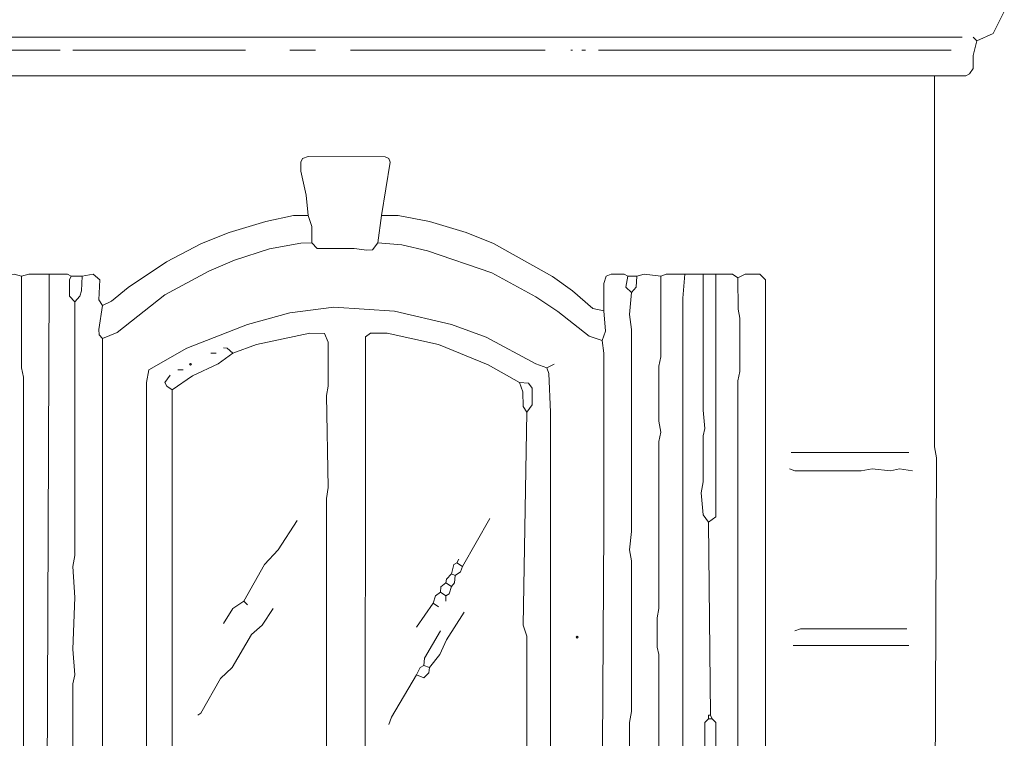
# Model space of a CAD drawing. Header units: millimetres. Extents: x 11 to 20000, y -4 to 8232.
# Tile 53 of 54: x 17500 to 19521, y 4251 to 5726. Entities that reach past the tile are written whole.
import ezdxf

# ---------------------------------------------------------------- set-up
doc = ezdxf.new("R2010")
doc.units = ezdxf.units.MM
doc.layers.add('ARCHITECTURE', color=7, linetype='Continuous', lineweight=13)
doc.layers.add('PLANTING', color=7, linetype='Continuous', lineweight=13)

msp = doc.modelspace()

# ---------------------------------------------------------------- linework, layer by layer
at = {"layer": 'ARCHITECTURE', "color": 7, "lineweight": 13}
for points in [[(19521.11425, 5742.83552), (19498.34344, 5697.73473), (19464.55317, 5682.50385)], [(19434.38914, 5690.04525), (17292.60747, 5690.04525)], [(19377.82805, 5610.85973), (19441.92873, 5611.01437), (19449.46561, 5614.78484), (19456.86029, 5625.94276), (19457.16131, 5652.33778), (19464.55317, 5682.50385)], [(19457.01357, 5690.04525), (19464.55317, 5682.50385)], [(17371.79299, 5663.65011), (17582.95814, 5663.65011)], [(17609.34955, 5663.65011), (17662.14367, 5663.65011), (17680.99548, 5663.65011), (17873.30317, 5663.65011), (17895.9276, 5663.65011), (17922.32466, 5663.65011), (17963.8009, 5663.65011)], [(18054.29864, 5663.65011), (18107.0871, 5663.65011)], [(18178.73303, 5663.65011), (18208.89706, 5663.65011), (18578.43326, 5663.65011)], [(18631.22172, 5663.65011), (18633.10713, 5663.65011), (18634.99242, 5663.65011)], [(18661.38575, 5663.65011), (18653.84615, 5663.65011)], [(19411.76471, 5663.65011), (19340.11878, 5663.65011), (19325.03959, 5663.65011), (18687.78281, 5663.65011)], [(17239.819, 5610.85973), (19377.82805, 5610.85973)], [(19377.82805, 3012.82025), (19374.05543, 3065.61086), (19374.20464, 3114.6302), (19377.82115, 3129.71369), (19377.83495, 3574.66063), (19381.60068, 3597.28507), (19381.59231, 3808.44604), (19377.83495, 3827.30057), (19381.60068, 4826.54559), (19377.82805, 4849.17002), (19377.82805, 5610.85973)], [(18092.00792, 5324.28314), (18088.08756, 5365.7621), (18077.07081, 5414.78088), (18077.07636, 5433.63473), (18080.84898, 5441.02183), (18092.00792, 5444.94072), (18250.37896, 5444.79265), (18257.75701, 5441.02183), (18260.48563, 5433.63473), (18242.83371, 5324.28314)], [(18092.00792, 5324.28314), (18061.83824, 5324.13529), (18005.27715, 5311.92138), (17929.86425, 5289.29106), (17873.30317, 5266.67285), (17801.65724, 5228.96505), (17722.47172, 5176.17477), (17688.53507, 5148.1155), (17669.68326, 5139.51776)], [(18092.00792, 5324.28314), (18099.39977, 5301.65871), (18099.54751, 5267.72206)], [(18235.29412, 5267.72206), (18242.83371, 5324.28314)], [(18242.83371, 5324.28314), (18276.77036, 5324.13529), (18340.8767, 5311.9155), (18416.28959, 5289.29106), (18472.85068, 5266.52477), (18593.51244, 5198.79333), (18634.99434, 5169.53518), (18676.47059, 5133.1802), (18699.09502, 5128.20554)], [(18099.54751, 5267.72206), (18076.92308, 5267.57421), (18012.8224, 5255.36063), (17941.17647, 5232.72998), (17888.38801, 5210.11176), (17797.89027, 5161.08586), (17699.84729, 5084.00588), (17669.68326, 5071.64446)], [(18235.29412, 5267.72206), (18223.9819, 5253.84378), (18212.66968, 5252.63993), (18186.27262, 5256.26199), (18110.85973, 5256.56482), (18099.54751, 5267.72206)], [(18235.29412, 5267.72206), (18284.31561, 5263.80373), (18337.10407, 5251.58948), (18469.07805, 5206.19943), (18559.57579, 5157.32127), (18604.82466, 5127.15509), (18668.931, 5076.47104), (18695.3224, 5067.8733)], [(17503.77262, 5199.84876), (17488.68778, 5203.61991), (17450.97851, 5199.84876)], [(17560.33179, 5203.61991), (17518.85181, 5203.47183), (17503.77262, 5199.84876)], [(17503.77262, 5199.84876), (17503.7767, 5011.31222), (17507.53552, 4992.45894), (17507.53959, 4155.35486)], [(17560.33179, 5203.61991), (17560.33179, 5188.53654), (17556.55419, 4166.66708), (17549.02149, 4151.58371)], [(17560.33179, 5203.61991), (17598.03326, 5203.47183), (17605.58258, 5199.84876)], [(17613.12217, 5147.05882), (17601.96324, 5158.37104), (17601.95769, 5192.30147), (17605.58258, 5199.84876)], [(17628.20701, 5199.84876), (17605.58258, 5199.84876)], [(17613.12217, 5147.05882), (17623.23857, 5158.37104), (17627.15611, 5169.68326), (17628.20701, 5199.84876)], [(17669.68326, 5139.51776), (17662.29695, 5150.82998), (17664.70792, 5192.30769), (17650.83145, 5203.46527), (17628.20701, 5199.84876)], [(18748.11652, 5199.84876), (18740.56719, 5203.47183), (18714.17986, 5203.61369), (18704.06346, 5199.6948), (18699.24276, 5184.76663), (18699.09502, 5128.20554)], [(18755.65611, 5165.9121), (18744.49717, 5177.225), (18748.11652, 5199.84876)], [(18748.11652, 5199.84876), (18766.96833, 5199.84876)], [(18755.65611, 5165.9121), (18765.76414, 5177.225), (18766.96833, 5199.84876)], [(18766.96833, 5199.84876), (18782.05317, 5203.61991), (18815.98982, 5199.84876)], [(18812.21719, 4144.04265), (18812.21029, 4423.07692), (18808.59378, 4438.16029), (18808.45294, 4498.49129), (18812.21029, 4517.34581), (18812.2241, 4860.48224), (18815.98145, 4879.33676), (18812.2241, 4901.9612), (18812.2241, 5015.08337), (18815.98145, 5033.93665), (18815.98982, 5199.84876)], [(18865.00566, 5203.61991), (18827.30204, 5203.47183), (18815.98982, 5199.84876)], [(18865.00566, 5203.61991), (18861.24276, 5154.59989), (18861.23869, 4166.66708)], [(18865.00566, 5203.61991), (18902.71493, 5203.61991)], [(18914.02715, 4694.57014), (18902.86821, 4709.65351), (18898.95068, 4754.90238), (18902.70803, 4777.52681), (18902.86267, 4871.79446), (18906.47919, 4886.87783), (18902.72183, 4924.58563), (18902.71493, 5203.61991)], [(18929.11007, 5203.61991), (18902.71493, 5203.61991)], [(18914.02715, 4694.57014), (18929.11007, 4705.88235), (18929.11007, 5184.76663), (18929.11007, 5203.61991)], [(18974.36086, 5196.07885), (18963.04864, 5203.46527), (18929.11007, 5203.61991)], [(19027.14932, 4125.18812), (19027.29706, 4166.66708), (19030.91357, 4181.74921), (19030.76584, 5192.30769), (19019.60973, 5203.46527), (18989.44005, 5203.46527), (18974.36086, 5196.07885)], [(18974.36086, 5196.07885), (18974.50724, 5131.97545), (18978.12783, 5113.12217), (18978.12376, 5003.77115), (18974.36493, 4984.91663), (18974.36086, 4125.18812)], [(18755.65611, 5165.9121), (18751.89186, 5120.66324), (18755.64921, 5090.49774), (18755.64921, 4675.71686), (18751.88348, 4638.00905), (18755.64921, 4615.38462), (18755.65611, 4306.1836), (18751.89186, 4283.55916), (18751.88348, 4144.04265)], [(17613.12217, 5147.05882), (17613.11527, 4626.69683), (17609.34955, 4604.0724), (17613.12217, 4539.97025), (17609.35792, 4434.38914), (17613.11527, 4381.59921), (17609.35792, 4362.74468), (17609.34955, 4098.79378)], [(17669.68326, 5139.51776), (17662.14367, 5090.49774), (17663.33948, 5079.19174), (17669.68326, 5071.64446)], [(17763.95362, 4102.56369), (17760.1879, 4136.50034), (17760.181, 4981.14672), (17765.15633, 5007.39321), (17843.13914, 5051.59921), (17967.57353, 5100.75396), (18054.29864, 5124.28631), (18144.79638, 5135.74038), (18269.23077, 5128.05713), (18386.12557, 5100.75328), (18457.76584, 5074.36516), (18559.57579, 5019.76188), (18582.20023, 5011.31222)], [(18699.09502, 5128.20554), (18702.71844, 5086.72658), (18695.3224, 5067.8733)], [(18129.71154, 4091.25147), (18129.71991, 4743.59016), (18133.48416, 4766.21459), (18129.71991, 4954.75113), (18133.47726, 4973.60441), (18133.33643, 5064.10215), (18125.78846, 5081.75192), (18095.77489, 5082.80826), (17986.42534, 5059.2759), (17937.40385, 5041.47771)], [(18208.89898, 3993.21267), (18208.89898, 4008.29604), (18210.1026, 5075.40814), (18220.20928, 5082.8017), (18254.14593, 5082.80826), (18359.72851, 5059.28179), (18461.53846, 5017.66256), (18525.63914, 4981.14672)], [(17662.14367, 4102.56369), (17669.68326, 4147.81256), (17669.68326, 4358.97477), (17669.68326, 4381.59921), (17669.68326, 4883.10667), (17669.68326, 4901.9612), (17669.68326, 5018.85328), (17669.68326, 5052.78993), (17669.68326, 5071.64446)], [(17918.55204, 5052.78993), (17926.1, 5051.58609), (17937.40385, 5041.47771)], [(18699.09502, 4110.106), (18695.33077, 4121.41821), (18699.09502, 4683.25792), (18699.09502, 4705.88235), (18699.09502, 4864.25339), (18699.09502, 4917.04333), (18699.09502, 4935.89785), (18699.09502, 5041.47771), (18695.3224, 5067.8733)], [(17937.40385, 5041.47771), (17907.23982, 5020.05113), (17854.45136, 4995.17964), (17812.96946, 4966.06335)], [(17903.46719, 5041.47771), (17892.15498, 5041.47771)], [(18582.20023, 5011.31222), (18597.28507, 5018.85328)], [(17809.20249, 4996.22885), (17798.19683, 4981.14672), (17801.81335, 4973.61131), (17812.96946, 4966.06335)], [(17835.59389, 5007.54106), (17824.28167, 5007.54106)], [(18589.74355, 4091.25147), (18589.74355, 4147.81256), (18589.74355, 4166.66708), (18589.74355, 4528.65803), (18589.74355, 4551.28247), (18589.74355, 4773.75566), (18589.74355, 4788.83903), (18589.74355, 4852.94118), (18589.74355, 4905.73111), (18589.74355, 4920.81448), (18585.82511, 5000), (18582.20023, 5011.31222)], [(18540.72398, 4920.81448), (18551.88292, 4935.89785), (18551.88292, 4969.83382), (18544.48824, 4979.94197), (18525.63914, 4981.14672)], [(18540.72398, 4920.81448), (18533.18247, 4932.1267), (18533.03518, 4962.29219), (18525.63914, 4981.14672)], [(17812.96946, 4144.04265), (17812.96946, 4966.06335)], [(18540.72398, 4155.35486), (18540.71708, 4460.78473), (18533.18247, 4483.40916), (18540.72398, 4920.81448)], [(19083.71041, 4837.85781), (19325.03959, 4837.85781)], [(19332.57919, 4800.15124), (19306.18213, 4803.92115), (19287.33032, 4800.3052), (19249.62104, 4803.92115), (19226.99661, 4800.15747), (19091.25, 4800.15747), (19079.93778, 4803.92115)], [(18069.38348, 4698.34129), (18030.61787, 4638.00905), (18002.706, 4607.84355), (17960.02828, 4532.42794)], [(18408.75, 4604.0724), (18465.31109, 4702.1112)], [(18917.79977, 4298.64253), (18914.02715, 4694.57014)], [(18386.12557, 4588.98903), (18391.08563, 4607.68857), (18397.43778, 4611.61346)], [(18397.43778, 4611.61346), (18401.20475, 4619.15577)], [(18408.75, 4604.0724), (18397.43778, 4611.61346)], [(18386.12557, 4588.98903), (18376.01606, 4577.68371), (18374.81335, 4570.13575)], [(18386.12557, 4588.98903), (18393.66516, 4585.21912)], [(18408.75, 4604.0724), (18404.8241, 4592.7664), (18393.66516, 4585.21912)], [(18363.50113, 4551.28247), (18364.70385, 4562.44627), (18374.81335, 4570.13575)], [(18386.12557, 4562.59468), (18374.81335, 4570.13575)], [(18386.12557, 4562.59468), (18392.46934, 4570.14197), (18393.66516, 4585.21912)], [(18363.50113, 4551.28247), (18353.38473, 4543.73394), (18348.41629, 4528.65803)], [(18363.50113, 4551.28247), (18374.81335, 4543.74016)], [(18386.12557, 4562.59468), (18381.30351, 4547.66595), (18374.81335, 4543.74016)], [(17918.55204, 4487.17907), (17937.55441, 4517.34514), (17960.02828, 4532.42794)], [(17960.02828, 4532.42794), (17967.57353, 4524.88688)], [(18348.41629, 4528.65803), (18314.47964, 4479.63801)], [(18348.41629, 4528.65803), (18359.72851, 4521.11572)], [(18374.81335, 4532.42794), (18374.81335, 4543.74016)], [(17865.76357, 4298.64253), (17872.1129, 4302.56765), (17912.06742, 4373.90905), (17936.34887, 4396.68133), (17976.16256, 4464.54842), (17997.58982, 4483.40916), (18020.36199, 4517.34581)], [(18412.51697, 4509.80351), (18376.00916, 4453.24242), (18362.30249, 4423.07692), (18340.8767, 4396.68133)], [(18363.50113, 4472.09695), (18330.76719, 4415.53586), (18329.56448, 4400.45249)], [(19321.26697, 4475.86686), (19102.56222, 4475.86063), (19091.25, 4472.09695)], [(19087.48303, 4441.9302), (19325.03959, 4441.9302)], [(18314.47964, 4381.59921), (18322.1629, 4396.52738), (18329.56448, 4400.45249)], [(18314.47964, 4381.59921), (18329.56448, 4375.41595), (18339.67115, 4385.36912), (18340.8767, 4396.68133)], [(18340.8767, 4396.68133), (18329.56448, 4400.45249)]]:
    msp.add_lwpolyline(points, dxfattribs=at)
for points in [[(17848.79333, 5018.85373), (17850.67873, 5020.73903), (17852.56414, 5018.85373), (17850.67873, 5016.96833)], [(18642.53394, 4458.89898), (18644.41934, 4460.78428), (18646.30464, 4458.89898), (18644.41934, 4457.01357)]]:
    msp.add_lwpolyline(points, close=True, dxfattribs=at)
at = {"layer": 'PLANTING', "color": 7, "lineweight": 13}
for points in [[(18257.91855, 4279.78925), (18262.88009, 4294.87138), (18314.47964, 4381.59921)], [(18906.48563, 4215.68586), (18906.48563, 4226.99876), (18906.48563, 4283.55294), (18914.02715, 4291.10147)], [(18917.79977, 4298.64253), (18914.02715, 4298.64253), (18914.02715, 4291.10147)], [(18921.56674, 4291.10147), (18914.02715, 4291.10147)], [(18921.56674, 4291.10147), (18917.79977, 4298.64253)], [(18921.56674, 4291.10147), (18929.11007, 4283.55294), (18929.11007, 4230.76923), (18917.79977, 4215.68586)]]:
    msp.add_lwpolyline(points, dxfattribs=at)

doc.saveas('drawing.dxf')
